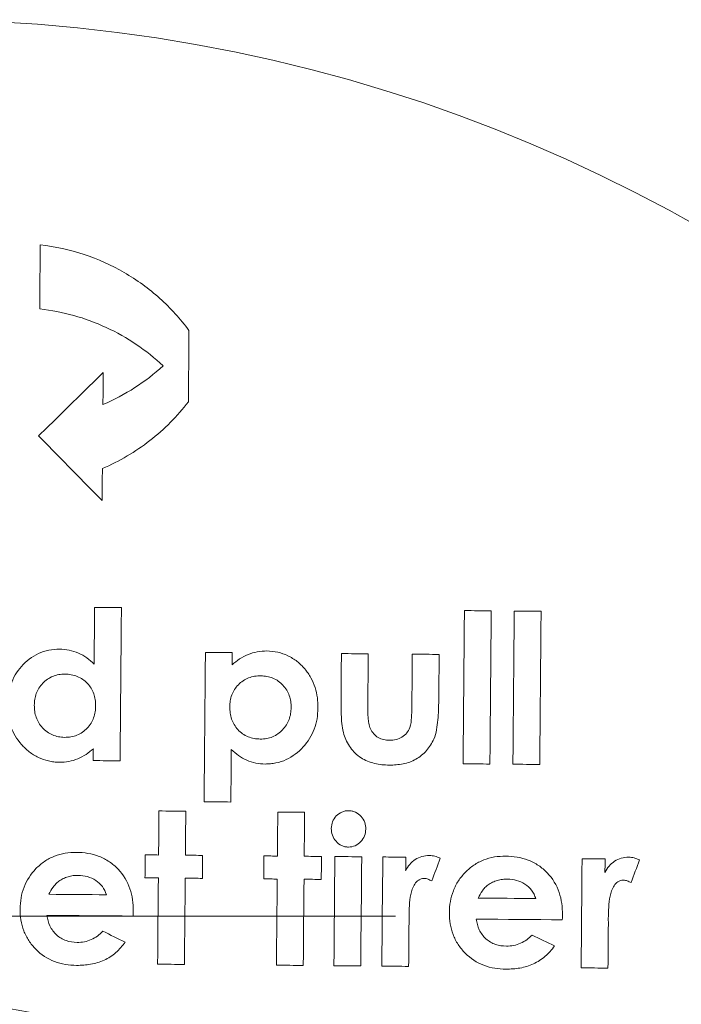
# Model space of a CAD drawing. Header units: millimetres. Extents: x 117 to 735, y -48 to 655.
# Tile 23 of 26: x 659 to 675, y 497 to 520. Entities that reach past the tile are written whole.
import ezdxf

# ---------------------------------------------------------------- set-up
doc = ezdxf.new("R2010")
doc.units = ezdxf.units.MM

# ---------------------------------------------------------------- blocks, each defined once
blk = doc.blocks.new('SW_CENTERMARKSYMBOL_6')
at = {"color": 0, "linetype": 'Continuous', "lineweight": 0}
blk.add_line((5, 0), (38.943, 0), dxfattribs=at)

msp = doc.modelspace()

# ---------------------------------------------------------------- linework, layer by layer
at = {"color": 7, "linetype": 'Continuous', "lineweight": 15}
msp.add_line((672.861, 499.001), (672.86, 499.126), dxfattribs=at)
at = {"color": 7, "linetype": 'Continuous', "lineweight": 15, "flags": 128}
for points in [[(659.56, 514.908), (659.558, 514.721), (659.556, 514.534), (659.555, 514.347), (659.553, 514.159), (659.552, 513.972), (659.55, 513.784), (659.548, 513.596), (659.547, 513.408)], [(663.028, 511.235), (663.03, 511.444), (663.031, 511.653), (663.033, 511.862), (663.035, 512.07), (663.037, 512.279), (663.039, 512.487), (663.041, 512.695), (663.042, 512.903)], [(661.034, 511.92), (660.845, 511.735), (660.656, 511.549), (660.467, 511.364), (660.278, 511.178), (660.089, 510.992), (659.9, 510.806), (659.71, 510.62), (659.521, 510.433)], [(661.027, 511.17), (661.028, 511.264), (661.029, 511.358), (661.03, 511.452), (661.03, 511.546), (661.031, 511.639), (661.032, 511.733), (661.033, 511.827), (661.034, 511.92)], [(659.521, 510.433), (659.706, 510.245), (659.892, 510.056), (660.077, 509.867), (660.263, 509.678), (660.449, 509.489), (660.635, 509.299), (660.821, 509.11), (661.008, 508.92)], [(661.008, 508.92), (661.008, 509.014), (661.009, 509.108), (661.01, 509.202), (661.011, 509.296), (661.012, 509.389), (661.012, 509.483), (661.013, 509.577), (661.014, 509.67)], [(660.832, 506.417), (660.83, 506.251), (660.829, 506.085), (660.827, 505.919), (660.826, 505.753), (660.824, 505.586), (660.823, 505.42), (660.821, 505.254), (660.82, 505.087)], [(661.46, 506.412), (661.381, 506.412), (661.303, 506.413), (661.224, 506.414), (661.146, 506.414), (661.067, 506.415), (660.989, 506.416), (660.91, 506.416), (660.832, 506.417)], [(661.428, 502.822), (661.432, 503.273), (661.436, 503.723), (661.44, 504.172), (661.444, 504.621), (661.448, 505.07), (661.452, 505.518), (661.456, 505.965), (661.46, 506.412)], [(669.491, 506.341), (669.488, 505.895), (669.484, 505.447), (669.48, 505), (669.476, 504.551), (669.472, 504.102), (669.468, 503.653), (669.464, 503.202), (669.46, 502.752)], [(670.12, 506.336), (670.041, 506.337), (669.963, 506.337), (669.884, 506.338), (669.806, 506.339), (669.727, 506.339), (669.649, 506.34), (669.57, 506.341), (669.491, 506.341)], [(670.088, 502.746), (670.092, 503.197), (670.096, 503.647), (670.1, 504.097), (670.104, 504.546), (670.108, 504.994), (670.112, 505.442), (670.116, 505.889), (670.12, 506.336)], [(670.658, 506.331), (670.654, 505.885), (670.65, 505.437), (670.646, 504.989), (670.642, 504.541), (670.639, 504.092), (670.635, 503.642), (670.631, 503.192), (670.627, 502.742)], [(671.286, 506.326), (671.208, 506.326), (671.129, 506.327), (671.051, 506.328), (670.972, 506.329), (670.894, 506.329), (670.815, 506.33), (670.737, 506.331), (670.658, 506.331)], [(671.255, 502.736), (671.259, 503.187), (671.263, 503.637), (671.267, 504.086), (671.271, 504.536), (671.275, 504.984), (671.278, 505.432), (671.282, 505.879), (671.286, 506.326)], [(663.425, 505.362), (663.421, 504.927), (663.417, 504.49), (663.414, 504.054), (663.41, 503.616), (663.406, 503.179), (663.402, 502.74), (663.398, 502.302), (663.394, 501.862)], [(664.053, 505.357), (663.975, 505.357), (663.896, 505.358), (663.818, 505.359), (663.739, 505.36), (663.661, 505.36), (663.582, 505.361), (663.504, 505.362), (663.425, 505.362)], [(664.051, 505.069), (664.051, 505.105), (664.051, 505.141), (664.052, 505.177), (664.052, 505.213), (664.052, 505.249), (664.053, 505.285), (664.053, 505.321), (664.053, 505.357)], [(666.611, 505.334), (666.61, 505.203), (666.608, 505.071), (666.607, 504.939), (666.606, 504.807), (666.605, 504.675), (666.604, 504.542), (666.603, 504.41), (666.602, 504.278)], [(667.239, 505.329), (667.16, 505.33), (667.082, 505.33), (667.003, 505.331), (666.925, 505.332), (666.846, 505.332), (666.768, 505.333), (666.689, 505.334), (666.611, 505.334)], [(667.228, 504.101), (667.23, 504.255), (667.231, 504.409), (667.232, 504.562), (667.234, 504.716), (667.235, 504.869), (667.236, 505.023), (667.238, 505.176), (667.239, 505.329)], [(668.271, 505.32), (668.27, 505.164), (668.268, 505.008), (668.267, 504.852), (668.266, 504.696), (668.264, 504.54), (668.263, 504.384), (668.261, 504.228), (668.26, 504.071)], [(668.899, 505.315), (668.821, 505.315), (668.742, 505.316), (668.664, 505.317), (668.585, 505.317), (668.507, 505.318), (668.428, 505.319), (668.35, 505.319), (668.271, 505.32)], [(668.89, 504.24), (668.891, 504.374), (668.892, 504.509), (668.893, 504.643), (668.894, 504.778), (668.896, 504.912), (668.897, 505.046), (668.898, 505.18), (668.899, 505.315)], [(660.803, 503.106), (660.802, 503.072), (660.802, 503.037), (660.802, 503.002), (660.801, 502.967), (660.801, 502.932), (660.801, 502.897), (660.801, 502.862), (660.8, 502.827)], [(664.023, 501.857), (664.024, 502.011), (664.025, 502.165), (664.027, 502.319), (664.028, 502.473), (664.029, 502.627), (664.031, 502.781), (664.032, 502.934), (664.033, 503.088)], [(660.8, 502.827), (660.879, 502.827), (660.957, 502.826), (661.036, 502.825), (661.114, 502.825), (661.193, 502.824), (661.271, 502.823), (661.35, 502.823), (661.428, 502.822)], [(669.46, 502.752), (669.539, 502.751), (669.617, 502.75), (669.696, 502.75), (669.774, 502.749), (669.853, 502.748), (669.931, 502.748), (670.01, 502.747), (670.088, 502.746)], [(670.627, 502.742), (670.705, 502.741), (670.784, 502.74), (670.862, 502.74), (670.941, 502.739), (671.019, 502.738), (671.098, 502.738), (671.176, 502.737), (671.255, 502.736)], [(663.394, 501.862), (663.473, 501.862), (663.552, 501.861), (663.63, 501.86), (663.709, 501.86), (663.787, 501.859), (663.866, 501.858), (663.944, 501.858), (664.023, 501.857)], [(662.339, 501.648), (662.338, 501.519), (662.337, 501.39), (662.335, 501.261), (662.334, 501.132), (662.333, 501.003), (662.332, 500.874), (662.331, 500.745), (662.33, 500.615)], [(662.967, 501.642), (662.889, 501.643), (662.81, 501.643), (662.731, 501.644), (662.653, 501.645), (662.574, 501.645), (662.496, 501.646), (662.417, 501.647), (662.339, 501.648)], [(662.958, 500.61), (662.959, 500.739), (662.96, 500.868), (662.961, 500.997), (662.963, 501.126), (662.964, 501.255), (662.965, 501.384), (662.966, 501.513), (662.967, 501.642)], [(665.121, 501.623), (665.12, 501.494), (665.119, 501.365), (665.117, 501.237), (665.116, 501.108), (665.115, 500.979), (665.114, 500.849), (665.113, 500.72), (665.112, 500.591)], [(665.749, 501.618), (665.67, 501.618), (665.592, 501.619), (665.513, 501.62), (665.435, 501.62), (665.356, 501.621), (665.278, 501.622), (665.199, 501.623), (665.121, 501.623)], [(665.74, 500.586), (665.741, 500.715), (665.742, 500.844), (665.743, 500.973), (665.744, 501.102), (665.746, 501.231), (665.747, 501.36), (665.748, 501.489), (665.749, 501.618)], [(662.016, 500.618), (662.015, 500.551), (662.015, 500.484), (662.014, 500.416), (662.013, 500.349), (662.013, 500.282), (662.012, 500.214), (662.012, 500.147), (662.011, 500.08)], [(662.33, 500.615), (662.291, 500.616), (662.251, 500.616), (662.212, 500.617), (662.173, 500.617), (662.134, 500.617), (662.094, 500.618), (662.055, 500.618), (662.016, 500.618)], [(663.362, 500.606), (663.311, 500.607), (663.261, 500.607), (663.21, 500.608), (663.16, 500.608), (663.109, 500.609), (663.059, 500.609), (663.008, 500.61), (662.958, 500.61)], [(663.357, 500.068), (663.358, 500.135), (663.358, 500.203), (663.359, 500.27), (663.359, 500.337), (663.36, 500.405), (663.361, 500.472), (663.361, 500.539), (663.362, 500.606)], [(664.798, 500.594), (664.797, 500.527), (664.797, 500.459), (664.796, 500.392), (664.795, 500.325), (664.795, 500.258), (664.794, 500.19), (664.794, 500.123), (664.793, 500.056)], [(665.112, 500.591), (665.073, 500.592), (665.033, 500.592), (664.994, 500.592), (664.955, 500.593), (664.915, 500.593), (664.876, 500.593), (664.837, 500.594), (664.798, 500.594)], [(666.144, 500.582), (666.093, 500.583), (666.043, 500.583), (665.992, 500.584), (665.942, 500.584), (665.891, 500.584), (665.841, 500.585), (665.79, 500.585), (665.74, 500.586)], [(666.139, 500.044), (666.14, 500.111), (666.14, 500.178), (666.141, 500.246), (666.141, 500.313), (666.142, 500.38), (666.143, 500.448), (666.143, 500.515), (666.144, 500.582)], [(666.458, 500.579), (666.455, 500.261), (666.452, 499.941), (666.45, 499.622), (666.447, 499.302), (666.444, 498.983), (666.441, 498.663), (666.438, 498.342), (666.436, 498.022)], [(667.086, 500.574), (667.008, 500.575), (666.929, 500.575), (666.851, 500.576), (666.772, 500.577), (666.693, 500.577), (666.615, 500.578), (666.536, 500.579), (666.458, 500.579)], [(667.064, 498.016), (667.067, 498.337), (667.069, 498.657), (667.072, 498.977), (667.075, 499.297), (667.078, 499.616), (667.08, 499.936), (667.083, 500.255), (667.086, 500.574)], [(667.58, 500.57), (667.577, 500.251), (667.574, 499.932), (667.571, 499.612), (667.568, 499.293), (667.566, 498.973), (667.563, 498.653), (667.56, 498.333), (667.557, 498.012)], [(668.118, 500.565), (668.051, 500.566), (667.983, 500.566), (667.916, 500.567), (667.849, 500.567), (667.782, 500.568), (667.714, 500.568), (667.647, 500.569), (667.58, 500.57)], [(668.115, 500.25), (668.116, 500.29), (668.116, 500.329), (668.116, 500.368), (668.117, 500.408), (668.117, 500.447), (668.117, 500.486), (668.118, 500.526), (668.118, 500.565)], [(668.726, 500.009), (668.751, 500.076), (668.776, 500.142), (668.801, 500.208), (668.826, 500.275), (668.851, 500.341), (668.876, 500.407), (668.901, 500.473), (668.926, 500.54)], [(672.246, 500.529), (672.243, 500.21), (672.241, 499.891), (672.238, 499.571), (672.235, 499.252), (672.232, 498.932), (672.229, 498.612), (672.227, 498.292), (672.224, 497.971)], [(672.785, 500.524), (672.717, 500.525), (672.65, 500.525), (672.583, 500.526), (672.515, 500.527), (672.448, 500.527), (672.381, 500.528), (672.313, 500.528), (672.246, 500.529)], [(672.782, 500.209), (672.782, 500.249), (672.782, 500.288), (672.783, 500.328), (672.783, 500.367), (672.784, 500.406), (672.784, 500.446), (672.784, 500.485), (672.785, 500.524)], [(673.393, 499.969), (673.417, 500.035), (673.442, 500.101), (673.467, 500.168), (673.492, 500.234), (673.517, 500.3), (673.542, 500.366), (673.567, 500.433), (673.592, 500.499)], [(662.011, 500.08), (662.05, 500.079), (662.09, 500.079), (662.129, 500.079), (662.168, 500.078), (662.207, 500.078), (662.247, 500.078), (662.286, 500.077), (662.325, 500.077)], [(662.325, 500.077), (662.323, 499.825), (662.321, 499.573), (662.319, 499.321), (662.316, 499.068), (662.314, 498.816), (662.312, 498.563), (662.31, 498.311), (662.308, 498.058)], [(662.936, 498.052), (662.938, 498.305), (662.94, 498.558), (662.942, 498.811), (662.945, 499.063), (662.947, 499.315), (662.949, 499.568), (662.951, 499.82), (662.953, 500.072)], [(662.953, 500.072), (663.004, 500.071), (663.054, 500.071), (663.105, 500.07), (663.155, 500.07), (663.206, 500.069), (663.256, 500.069), (663.307, 500.068), (663.357, 500.068)], [(664.793, 500.056), (664.832, 500.055), (664.872, 500.055), (664.911, 500.054), (664.95, 500.054), (664.989, 500.054), (665.029, 500.053), (665.068, 500.053), (665.107, 500.053)], [(665.107, 500.053), (665.105, 499.801), (665.103, 499.549), (665.1, 499.297), (665.098, 499.044), (665.096, 498.792), (665.094, 498.539), (665.092, 498.286), (665.089, 498.034)], [(665.718, 498.028), (665.72, 498.281), (665.722, 498.534), (665.724, 498.786), (665.726, 499.039), (665.729, 499.291), (665.731, 499.543), (665.733, 499.795), (665.735, 500.047)], [(665.735, 500.047), (665.786, 500.047), (665.836, 500.046), (665.887, 500.046), (665.937, 500.046), (665.988, 500.045), (666.038, 500.045), (666.089, 500.044), (666.139, 500.044)], [(661.11, 499.684), (660.942, 499.685), (660.774, 499.687), (660.605, 499.688), (660.437, 499.69), (660.269, 499.691), (660.101, 499.693), (659.932, 499.694), (659.764, 499.696)], [(671.161, 499.596), (670.993, 499.598), (670.825, 499.599), (670.657, 499.6), (670.488, 499.602), (670.32, 499.603), (670.152, 499.605), (669.983, 499.606), (669.815, 499.608)], [(659.715, 499.202), (659.967, 499.2), (660.219, 499.198), (660.471, 499.196), (660.724, 499.194), (660.976, 499.191), (661.228, 499.189), (661.48, 499.187), (661.732, 499.185)], [(661.732, 499.185), (661.732, 499.2), (661.733, 499.214), (661.733, 499.229), (661.733, 499.244), (661.734, 499.259), (661.734, 499.274), (661.735, 499.288), (661.735, 499.303)], [(671.783, 499.097), (671.783, 499.112), (671.784, 499.127), (671.784, 499.141), (671.784, 499.156), (671.785, 499.171), (671.785, 499.186), (671.786, 499.201), (671.786, 499.216)], [(668.185, 498.007), (668.187, 498.136), (668.188, 498.266), (668.189, 498.395), (668.19, 498.525), (668.191, 498.654), (668.192, 498.783), (668.193, 498.913), (668.195, 499.042)], [(668.195, 499.042), (668.194, 499.058), (668.194, 499.073), (668.194, 499.089), (668.194, 499.105), (668.194, 499.12), (668.194, 499.136), (668.194, 499.151), (668.194, 499.167)], [(669.766, 499.115), (670.018, 499.112), (670.271, 499.11), (670.523, 499.108), (670.775, 499.106), (671.027, 499.104), (671.279, 499.101), (671.531, 499.099), (671.783, 499.097)], [(672.852, 497.966), (672.853, 498.095), (672.854, 498.225), (672.855, 498.354), (672.856, 498.484), (672.858, 498.613), (672.859, 498.743), (672.86, 498.872), (672.861, 499.001)], [(661.549, 498.574), (661.484, 498.605), (661.418, 498.637), (661.353, 498.669), (661.287, 498.701), (661.222, 498.733), (661.156, 498.765), (661.091, 498.797), (661.026, 498.828)], [(671.6, 498.486), (671.535, 498.518), (671.469, 498.55), (671.404, 498.581), (671.338, 498.613), (671.273, 498.645), (671.207, 498.677), (671.142, 498.709), (671.076, 498.741)], [(662.308, 498.058), (662.386, 498.057), (662.465, 498.057), (662.543, 498.056), (662.622, 498.055), (662.7, 498.054), (662.779, 498.054), (662.857, 498.053), (662.936, 498.052)], [(665.089, 498.034), (665.168, 498.033), (665.247, 498.032), (665.325, 498.032), (665.404, 498.031), (665.482, 498.03), (665.561, 498.03), (665.639, 498.029), (665.718, 498.028)], [(666.436, 498.022), (666.514, 498.021), (666.593, 498.021), (666.671, 498.02), (666.75, 498.019), (666.828, 498.018), (666.907, 498.018), (666.985, 498.017), (667.064, 498.016)], [(667.557, 498.012), (667.636, 498.011), (667.714, 498.011), (667.793, 498.01), (667.871, 498.009), (667.95, 498.009), (668.028, 498.008), (668.107, 498.007), (668.185, 498.007)], [(672.224, 497.971), (672.302, 497.971), (672.381, 497.97), (672.459, 497.969), (672.538, 497.969), (672.616, 497.968), (672.695, 497.967), (672.773, 497.967), (672.852, 497.966)]]:
    msp.add_lwpolyline(points, dxfattribs=at)
at = {"color": 7, "linetype": 'Continuous', "lineweight": 15}
for radius in [37, 14]:
    msp.add_circle((656.647, 483.186), radius, dxfattribs=at)
for points, knots in [([(663.042, 512.903), (662.84, 513.178), (662.612, 513.429), (662.105, 513.884), (661.823, 514.09), (661.227, 514.435), (660.914, 514.577), (660.254, 514.795), (659.909, 514.87), (659.56, 514.908)], [0, 0, 0, 0, 0.25, 0.25, 0.5, 0.5, 0.75, 0.75, 1, 1, 1, 1]), ([(659.547, 513.408), (660.091, 513.349), (660.611, 513.204), (661.6, 512.745), (662.043, 512.444), (662.435, 512.074)], [0, 0, 0, 0, 0.5, 0.5, 1, 1, 1, 1]), ([(661.014, 509.67), (661.419, 509.843), (661.789, 510.062), (662.296, 510.457), (662.457, 510.601), (662.759, 510.905), (662.898, 511.066), (663.028, 511.235)], [0, 0, 0, 0, 0.5, 0.5, 0.75, 0.75, 1, 1, 1, 1]), ([(660.012, 505.437), (659.926, 505.436), (659.842, 505.431), (659.676, 505.397), (659.594, 505.37), (659.365, 505.266), (659.23, 505.159), (659.008, 504.912), (658.924, 504.764), (658.844, 504.53), (658.824, 504.448), (658.799, 504.285), (658.795, 504.202), (658.792, 504.119)], [0, 0, 0, 0, 0.125, 0.125, 0.25, 0.25, 0.5, 0.5, 0.75, 0.75, 0.875, 0.875, 1, 1, 1, 1]), ([(660.82, 505.087), (660.766, 505.139), (660.71, 505.19), (660.586, 505.277), (660.521, 505.315), (660.384, 505.375), (660.311, 505.398), (660.163, 505.429), (660.087, 505.434), (660.012, 505.437)], [0, 0, 0, 0, 0.25, 0.25, 0.5, 0.5, 0.75, 0.75, 1, 1, 1, 1]), ([(664.866, 505.395), (664.79, 505.394), (664.714, 505.389), (664.565, 505.361), (664.493, 505.34), (664.355, 505.284), (664.288, 505.249), (664.163, 505.167), (664.106, 505.119), (664.051, 505.069)], [0, 0, 0, 0, 0.25, 0.25, 0.5, 0.5, 0.75, 0.75, 1, 1, 1, 1]), ([(666.061, 504.055), (666.06, 504.138), (666.058, 504.22), (666.036, 504.381), (666.018, 504.461), (665.97, 504.618), (665.936, 504.696), (665.856, 504.842), (665.809, 504.91), (665.698, 505.038), (665.638, 505.097), (665.507, 505.202), (665.434, 505.247), (665.281, 505.321), (665.202, 505.348), (665.037, 505.385), (664.951, 505.392), (664.866, 505.395)], [0, 0, 0, 0, 0.125, 0.125, 0.25, 0.25, 0.375, 0.375, 0.5, 0.5, 0.625, 0.625, 0.75, 0.75, 0.875, 0.875, 1, 1, 1, 1]), ([(659.42, 504.123), (659.422, 504.17), (659.425, 504.217), (659.439, 504.31), (659.451, 504.355), (659.499, 504.488), (659.55, 504.57), (659.684, 504.708), (659.763, 504.765), (659.898, 504.819), (659.944, 504.833), (660.04, 504.849), (660.089, 504.851), (660.138, 504.852)], [0, 0, 0, 0, 0.125, 0.125, 0.25, 0.25, 0.5, 0.5, 0.75, 0.75, 0.875, 0.875, 1, 1, 1, 1]), ([(660.138, 504.852), (660.187, 504.851), (660.236, 504.848), (660.332, 504.831), (660.379, 504.818), (660.516, 504.764), (660.596, 504.706), (660.73, 504.568), (660.782, 504.484), (660.829, 504.349), (660.84, 504.302), (660.854, 504.208), (660.855, 504.16), (660.856, 504.113)], [0, 0, 0, 0, 0.125, 0.125, 0.25, 0.25, 0.5, 0.5, 0.75, 0.75, 0.875, 0.875, 1, 1, 1, 1]), ([(663.997, 504.085), (663.999, 504.133), (664.001, 504.181), (664.016, 504.274), (664.028, 504.32), (664.077, 504.455), (664.13, 504.536), (664.266, 504.674), (664.347, 504.729), (664.483, 504.781), (664.529, 504.793), (664.626, 504.81), (664.676, 504.811), (664.725, 504.812)], [0, 0, 0, 0, 0.125, 0.125, 0.25, 0.25, 0.5, 0.5, 0.75, 0.75, 0.875, 0.875, 1, 1, 1, 1]), ([(664.725, 504.812), (664.773, 504.811), (664.821, 504.808), (664.915, 504.791), (664.962, 504.777), (665.096, 504.721), (665.176, 504.663), (665.308, 504.524), (665.36, 504.44), (665.406, 504.306), (665.417, 504.259), (665.431, 504.165), (665.432, 504.118), (665.433, 504.071)], [0, 0, 0, 0, 0.125, 0.125, 0.25, 0.25, 0.5, 0.5, 0.75, 0.75, 0.875, 0.875, 1, 1, 1, 1]), ([(666.602, 504.278), (666.601, 504.137), (666.602, 503.997), (666.617, 503.716), (666.631, 503.574), (666.671, 503.438)], [0, 0, 0, 0, 0.5, 0.5, 1, 1, 1, 1]), ([(658.792, 504.119), (658.793, 504.036), (658.796, 503.954), (658.82, 503.793), (658.84, 503.713), (658.922, 503.477), (659.007, 503.332), (659.175, 503.144), (659.235, 503.086), (659.367, 502.983), (659.441, 502.938), (659.592, 502.864), (659.671, 502.837), (659.795, 502.809), (659.837, 502.801), (659.922, 502.792), (659.965, 502.791), (660.008, 502.789)], [0, 0, 0, 0, 0.125, 0.125, 0.25, 0.25, 0.5, 0.5, 0.625, 0.625, 0.75, 0.75, 0.875, 0.875, 0.9375, 0.9375, 1, 1, 1, 1]), ([(660.128, 503.372), (660.08, 503.374), (660.031, 503.377), (659.937, 503.395), (659.889, 503.41), (659.756, 503.468), (659.676, 503.527), (659.579, 503.633), (659.549, 503.67), (659.5, 503.753), (659.48, 503.797), (659.448, 503.887), (659.436, 503.933), (659.423, 504.028), (659.421, 504.076), (659.42, 504.123)], [0, 0, 0, 0, 0.125, 0.125, 0.25, 0.25, 0.5, 0.5, 0.625, 0.625, 0.75, 0.75, 0.875, 0.875, 1, 1, 1, 1]), ([(660.856, 504.113), (660.855, 504.065), (660.852, 504.017), (660.838, 503.923), (660.826, 503.877), (660.778, 503.741), (660.727, 503.657), (660.592, 503.516), (660.51, 503.46), (660.374, 503.405), (660.327, 503.391), (660.229, 503.375), (660.178, 503.373), (660.128, 503.372)], [0, 0, 0, 0, 0.125, 0.125, 0.25, 0.25, 0.5, 0.5, 0.75, 0.75, 0.875, 0.875, 1, 1, 1, 1]), ([(664.712, 503.332), (664.663, 503.334), (664.614, 503.336), (664.519, 503.353), (664.473, 503.368), (664.336, 503.424), (664.253, 503.481), (664.121, 503.625), (664.07, 503.71), (664.024, 503.847), (664.013, 503.894), (664, 503.989), (663.998, 504.037), (663.997, 504.085)], [0, 0, 0, 0, 0.125, 0.125, 0.25, 0.25, 0.5, 0.5, 0.75, 0.75, 0.875, 0.875, 1, 1, 1, 1]), ([(665.433, 504.071), (665.431, 504.023), (665.429, 503.975), (665.414, 503.882), (665.402, 503.836), (665.351, 503.701), (665.3, 503.619), (665.168, 503.48), (665.088, 503.423), (664.954, 503.366), (664.907, 503.353), (664.811, 503.335), (664.762, 503.333), (664.712, 503.332)], [0, 0, 0, 0, 0.125, 0.125, 0.25, 0.25, 0.5, 0.5, 0.75, 0.75, 0.875, 0.875, 1, 1, 1, 1]), ([(664.824, 502.747), (664.867, 502.748), (664.91, 502.749), (664.994, 502.756), (665.035, 502.763), (665.159, 502.789), (665.241, 502.815), (665.468, 502.921), (665.603, 503.025), (665.829, 503.267), (665.918, 503.412), (666.004, 503.643), (666.026, 503.723), (666.054, 503.888), (666.058, 503.972), (666.061, 504.055)], [0, 0, 0, 0, 0.0625, 0.0625, 0.125, 0.125, 0.25, 0.25, 0.5, 0.5, 0.75, 0.75, 0.875, 0.875, 1, 1, 1, 1]), ([(667.737, 503.305), (667.692, 503.307), (667.646, 503.31), (667.557, 503.331), (667.512, 503.346), (667.393, 503.414), (667.329, 503.487), (667.272, 503.611), (667.26, 503.656), (667.244, 503.745), (667.239, 503.789), (667.229, 503.923), (667.228, 504.012), (667.228, 504.101)], [0, 0, 0, 0, 0.125, 0.125, 0.25, 0.25, 0.5, 0.5, 0.625, 0.625, 0.75, 0.75, 1, 1, 1, 1]), ([(668.26, 504.071), (668.259, 503.992), (668.257, 503.913), (668.246, 503.755), (668.24, 503.676), (668.213, 503.601)], [0, 0, 0, 0, 0.5, 0.5, 1, 1, 1, 1]), ([(668.774, 503.331), (668.832, 503.474), (668.855, 503.625), (668.882, 503.932), (668.888, 504.086), (668.89, 504.24)], [0, 0, 0, 0, 0.5, 0.5, 1, 1, 1, 1]), ([(668.213, 503.601), (668.192, 503.556), (668.17, 503.512), (668.109, 503.436), (668.071, 503.402), (667.986, 503.351), (667.938, 503.332), (667.84, 503.309), (667.789, 503.307), (667.737, 503.305)], [0, 0, 0, 0, 0.25, 0.25, 0.5, 0.5, 0.75, 0.75, 1, 1, 1, 1]), ([(666.671, 503.438), (666.689, 503.384), (666.708, 503.33), (666.758, 503.228), (666.787, 503.179), (666.888, 503.039), (666.972, 502.957), (667.167, 502.83), (667.276, 502.788), (667.5, 502.733), (667.615, 502.724), (667.73, 502.722)], [0, 0, 0, 0, 0.125, 0.125, 0.25, 0.25, 0.5, 0.5, 0.75, 0.75, 1, 1, 1, 1]), ([(667.73, 502.722), (667.839, 502.723), (667.948, 502.729), (668.159, 502.772), (668.263, 502.809), (668.449, 502.913), (668.533, 502.983), (668.673, 503.141), (668.728, 503.234), (668.774, 503.331)], [0, 0, 0, 0, 0.25, 0.25, 0.5, 0.5, 0.75, 0.75, 1, 1, 1, 1]), ([(660.008, 502.789), (660.082, 502.791), (660.155, 502.794), (660.301, 502.821), (660.371, 502.841), (660.505, 502.896), (660.57, 502.932), (660.692, 503.013), (660.747, 503.059), (660.803, 503.106)], [0, 0, 0, 0, 0.25, 0.25, 0.5, 0.5, 0.75, 0.75, 1, 1, 1, 1]), ([(664.033, 503.088), (664.088, 503.038), (664.143, 502.989), (664.264, 502.903), (664.327, 502.867), (664.46, 502.807), (664.532, 502.785), (664.677, 502.755), (664.75, 502.75), (664.824, 502.747)], [0, 0, 0, 0, 0.25, 0.25, 0.5, 0.5, 0.75, 0.75, 1, 1, 1, 1]), ([(666.78, 501.654), (666.753, 501.652), (666.725, 501.651), (666.673, 501.642), (666.647, 501.633), (666.572, 501.601), (666.528, 501.569), (666.454, 501.491), (666.423, 501.445), (666.384, 501.346), (666.377, 501.292), (666.374, 501.238)], [0, 0, 0, 0, 0.125, 0.125, 0.25, 0.25, 0.5, 0.5, 0.75, 0.75, 1, 1, 1, 1]), ([(667.181, 501.222), (667.179, 501.276), (667.175, 501.329), (667.137, 501.431), (667.107, 501.478), (667.034, 501.56), (666.99, 501.595), (666.915, 501.63), (666.888, 501.64), (666.835, 501.65), (666.807, 501.652), (666.78, 501.654)], [0, 0, 0, 0, 0.25, 0.25, 0.5, 0.5, 0.75, 0.75, 0.875, 0.875, 1, 1, 1, 1]), ([(666.374, 501.238), (666.376, 501.183), (666.381, 501.13), (666.418, 501.027), (666.447, 500.978), (666.521, 500.895), (666.565, 500.86), (666.641, 500.825), (666.667, 500.815), (666.722, 500.804), (666.75, 500.803), (666.777, 500.801)], [0, 0, 0, 0, 0.25, 0.25, 0.5, 0.5, 0.75, 0.75, 0.875, 0.875, 1, 1, 1, 1]), ([(666.777, 500.801), (666.832, 500.804), (666.886, 500.81), (666.985, 500.856), (667.028, 500.889), (667.103, 500.967), (667.133, 501.013), (667.172, 501.113), (667.178, 501.167), (667.181, 501.222)], [0, 0, 0, 0, 0.25, 0.25, 0.5, 0.5, 0.75, 0.75, 1, 1, 1, 1]), ([(660.405, 500.677), (660.317, 500.676), (660.229, 500.672), (660.057, 500.642), (659.972, 500.619), (659.808, 500.554), (659.731, 500.514), (659.588, 500.416), (659.52, 500.358), (659.338, 500.171), (659.241, 500.022), (659.149, 499.78), (659.126, 499.697), (659.095, 499.525), (659.091, 499.438), (659.088, 499.351)], [0, 0, 0, 0, 0.125, 0.125, 0.25, 0.25, 0.375, 0.375, 0.5, 0.5, 0.75, 0.75, 0.875, 0.875, 1, 1, 1, 1]), ([(661.735, 499.303), (661.734, 499.392), (661.731, 499.481), (661.706, 499.655), (661.687, 499.741), (661.601, 499.994), (661.507, 500.151), (661.32, 500.347), (661.252, 500.405), (661.103, 500.506), (661.021, 500.549), (660.854, 500.615), (660.766, 500.638), (660.586, 500.67), (660.496, 500.674), (660.405, 500.677)], [0, 0, 0, 0, 0.125, 0.125, 0.25, 0.25, 0.5, 0.5, 0.625, 0.625, 0.75, 0.75, 0.875, 0.875, 1, 1, 1, 1]), ([(668.67, 500.605), (668.611, 500.604), (668.553, 500.598), (668.442, 500.565), (668.388, 500.541), (668.292, 500.477), (668.247, 500.439), (668.173, 500.351), (668.143, 500.301), (668.115, 500.25)], [0, 0, 0, 0, 0.25, 0.25, 0.5, 0.5, 0.75, 0.75, 1, 1, 1, 1]), ([(668.926, 500.54), (668.885, 500.558), (668.844, 500.575), (668.758, 500.598), (668.714, 500.603), (668.67, 500.605)], [0, 0, 0, 0, 0.5, 0.5, 1, 1, 1, 1]), ([(670.456, 500.589), (670.368, 500.588), (670.28, 500.584), (670.108, 500.555), (670.023, 500.531), (669.861, 500.466), (669.784, 500.427), (669.641, 500.33), (669.574, 500.273), (669.452, 500.149), (669.398, 500.082), (669.302, 499.937), (669.263, 499.858), (669.201, 499.696), (669.177, 499.612), (669.146, 499.44), (669.141, 499.351), (669.139, 499.263)], [0, 0, 0, 0, 0.125, 0.125, 0.25, 0.25, 0.375, 0.375, 0.5, 0.5, 0.625, 0.625, 0.75, 0.75, 0.875, 0.875, 1, 1, 1, 1]), ([(671.786, 499.216), (671.785, 499.304), (671.782, 499.393), (671.757, 499.567), (671.737, 499.653), (671.652, 499.907), (671.556, 500.065), (671.368, 500.262), (671.3, 500.32), (671.15, 500.42), (671.068, 500.463), (670.901, 500.528), (670.813, 500.551), (670.635, 500.582), (670.546, 500.587), (670.456, 500.589)], [0, 0, 0, 0, 0.125, 0.125, 0.25, 0.25, 0.5, 0.5, 0.625, 0.625, 0.75, 0.75, 0.875, 0.875, 1, 1, 1, 1]), ([(673.337, 500.564), (673.278, 500.563), (673.22, 500.557), (673.109, 500.525), (673.054, 500.5), (672.958, 500.437), (672.914, 500.398), (672.839, 500.31), (672.81, 500.26), (672.782, 500.209)], [0, 0, 0, 0, 0.25, 0.25, 0.5, 0.5, 0.75, 0.75, 1, 1, 1, 1]), ([(673.592, 500.499), (673.551, 500.517), (673.511, 500.535), (673.425, 500.558), (673.381, 500.562), (673.337, 500.564)], [0, 0, 0, 0, 0.5, 0.5, 1, 1, 1, 1]), ([(659.995, 500.002), (660.028, 500.024), (660.062, 500.046), (660.135, 500.082), (660.173, 500.095), (660.25, 500.118), (660.289, 500.127), (660.37, 500.136), (660.411, 500.137), (660.451, 500.138)], [0, 0, 0, 0, 0.25, 0.25, 0.5, 0.5, 0.75, 0.75, 1, 1, 1, 1]), ([(660.451, 500.138), (660.523, 500.135), (660.594, 500.129), (660.732, 500.089), (660.798, 500.059), (660.916, 499.979), (660.97, 499.93), (661.057, 499.818), (661.086, 499.751), (661.11, 499.684)], [0, 0, 0, 0, 0.25, 0.25, 0.5, 0.5, 0.75, 0.75, 1, 1, 1, 1]), ([(659.764, 499.696), (659.793, 499.753), (659.823, 499.81), (659.879, 499.889), (659.899, 499.915), (659.944, 499.962), (659.969, 499.982), (659.995, 500.002)], [0, 0, 0, 0, 0.5, 0.5, 0.75, 0.75, 1, 1, 1, 1]), ([(668.194, 499.167), (668.196, 499.343), (668.202, 499.52), (668.244, 499.735), (668.255, 499.777), (668.284, 499.859), (668.305, 499.898), (668.354, 499.971), (668.383, 500.005), (668.438, 500.041), (668.458, 500.051), (668.5, 500.065), (668.523, 500.067), (668.546, 500.068)], [0, 0, 0, 0, 0.5, 0.5, 0.625, 0.625, 0.75, 0.75, 0.875, 0.875, 0.9375, 0.9375, 1, 1, 1, 1]), ([(668.546, 500.068), (668.562, 500.067), (668.577, 500.065), (668.593, 500.062), (668.609, 500.059), (668.624, 500.054), (668.639, 500.048), (668.669, 500.037), (668.698, 500.023), (668.726, 500.009)], [0, 0, 0, 0, 0.0000481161, 0.0000481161, 0.0000481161, 0.0000963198, 0.0000963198, 0.0000963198, 0.0001915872, 0.0001915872, 0.0001915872, 0.0001915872]), ([(669.815, 499.608), (669.844, 499.666), (669.874, 499.723), (669.93, 499.802), (669.95, 499.827), (669.995, 499.874), (670.02, 499.894), (670.045, 499.914)], [0, 0, 0, 0, 0.5, 0.5, 0.75, 0.75, 1, 1, 1, 1]), ([(670.045, 499.914), (670.079, 499.936), (670.113, 499.958), (670.184, 499.993), (670.222, 500.007), (670.3, 500.03), (670.34, 500.039), (670.421, 500.049), (670.462, 500.05), (670.502, 500.051)], [0, 0, 0, 0, 0.25, 0.25, 0.5, 0.5, 0.75, 0.75, 1, 1, 1, 1]), ([(670.502, 500.051), (670.573, 500.047), (670.644, 500.042), (670.781, 500.002), (670.847, 499.972), (670.966, 499.893), (671.02, 499.844), (671.086, 499.76), (671.105, 499.729), (671.137, 499.664), (671.149, 499.63), (671.161, 499.596)], [0, 0, 0, 0, 0.25, 0.25, 0.5, 0.5, 0.75, 0.75, 0.875, 0.875, 1, 1, 1, 1]), ([(672.86, 499.126), (672.862, 499.303), (672.868, 499.481), (672.91, 499.696), (672.922, 499.738), (672.951, 499.82), (672.972, 499.859), (673.021, 499.931), (673.05, 499.965), (673.105, 500.001), (673.125, 500.011), (673.167, 500.024), (673.19, 500.026), (673.212, 500.027)], [0, 0, 0, 0, 0.5, 0.5, 0.625, 0.625, 0.75, 0.75, 0.875, 0.875, 0.9375, 0.9375, 1, 1, 1, 1]), ([(673.212, 500.027), (673.228, 500.026), (673.244, 500.025), (673.259, 500.021), (673.275, 500.018), (673.29, 500.013), (673.305, 500.008), (673.32, 500.002), (673.335, 499.996), (673.349, 499.989), (673.364, 499.983), (673.378, 499.976), (673.393, 499.969)], [0, 0, 0, 0, 0.0000481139, 0.0000481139, 0.0000481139, 0.0000963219, 0.0000963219, 0.0000963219, 0.0001442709, 0.0001442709, 0.0001442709, 0.0001923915, 0.0001923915, 0.0001923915, 0.0001923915]), ([(659.088, 499.351), (659.089, 499.264), (659.093, 499.178), (659.121, 499.008), (659.143, 498.924), (659.205, 498.76), (659.244, 498.683), (659.339, 498.537), (659.395, 498.469), (659.579, 498.282), (659.729, 498.183), (659.975, 498.09), (660.06, 498.067), (660.234, 498.037), (660.322, 498.032), (660.411, 498.03)], [0, 0, 0, 0, 0.125, 0.125, 0.25, 0.25, 0.375, 0.375, 0.5, 0.5, 0.75, 0.75, 0.875, 0.875, 1, 1, 1, 1]), ([(660.422, 498.568), (660.335, 498.571), (660.248, 498.581), (660.083, 498.639), (660.006, 498.684), (659.876, 498.803), (659.825, 498.875), (659.75, 499.032), (659.729, 499.116), (659.715, 499.202)], [0, 0, 0, 0, 0.25, 0.25, 0.5, 0.5, 0.75, 0.75, 1, 1, 1, 1]), ([(669.139, 499.263), (669.14, 499.177), (669.143, 499.09), (669.172, 498.92), (669.194, 498.835), (669.256, 498.672), (669.295, 498.594), (669.391, 498.448), (669.448, 498.379), (669.633, 498.192), (669.784, 498.093), (670.029, 498.001), (670.115, 497.978), (670.287, 497.949), (670.374, 497.944), (670.462, 497.942)], [0, 0, 0, 0, 0.125, 0.125, 0.25, 0.25, 0.375, 0.375, 0.5, 0.5, 0.75, 0.75, 0.875, 0.875, 1, 1, 1, 1]), ([(670.473, 498.48), (670.387, 498.483), (670.301, 498.492), (670.137, 498.55), (670.06, 498.594), (669.929, 498.713), (669.877, 498.785), (669.801, 498.943), (669.78, 499.028), (669.766, 499.115)], [0, 0, 0, 0, 0.25, 0.25, 0.5, 0.5, 0.75, 0.75, 1, 1, 1, 1]), ([(661.026, 498.828), (660.985, 498.789), (660.944, 498.75), (660.853, 498.684), (660.804, 498.656), (660.702, 498.611), (660.647, 498.594), (660.536, 498.572), (660.479, 498.569), (660.422, 498.568)], [0, 0, 0, 0, 0.25, 0.25, 0.5, 0.5, 0.75, 0.75, 1, 1, 1, 1]), ([(671.076, 498.741), (671.037, 498.701), (670.996, 498.663), (670.906, 498.598), (670.858, 498.57), (670.754, 498.524), (670.7, 498.507), (670.588, 498.485), (670.531, 498.481), (670.473, 498.48)], [0, 0, 0, 0, 0.25, 0.25, 0.5, 0.5, 0.75, 0.75, 1, 1, 1, 1]), ([(660.411, 498.03), (660.522, 498.03), (660.631, 498.036), (660.847, 498.074), (660.954, 498.106), (661.154, 498.198), (661.246, 498.257), (661.413, 498.402), (661.484, 498.485), (661.549, 498.574)], [0, 0, 0, 0, 0.25, 0.25, 0.5, 0.5, 0.75, 0.75, 1, 1, 1, 1]), ([(670.462, 497.942), (670.573, 497.942), (670.683, 497.949), (670.899, 497.987), (671.006, 498.018), (671.206, 498.11), (671.297, 498.17), (671.463, 498.314), (671.535, 498.397), (671.6, 498.486)], [0, 0, 0, 0, 0.25, 0.25, 0.5, 0.5, 0.75, 0.75, 1, 1, 1, 1])]:
    msp.add_open_spline(points, degree=3, knots=knots, dxfattribs=at)
msp.add_open_spline([(662.435, 512.074), (662.021, 511.698), (661.553, 511.394), (661.027, 511.17)], degree=3, dxfattribs=at)

# ---------------------------------------------------------------- block references
at = {"color": 7, "linetype": 'Continuous', "lineweight": 0}
msp.add_blockref('SW_CENTERMARKSYMBOL_6', (628.934, 499.186), dxfattribs=at)

doc.saveas('drawing.dxf')
